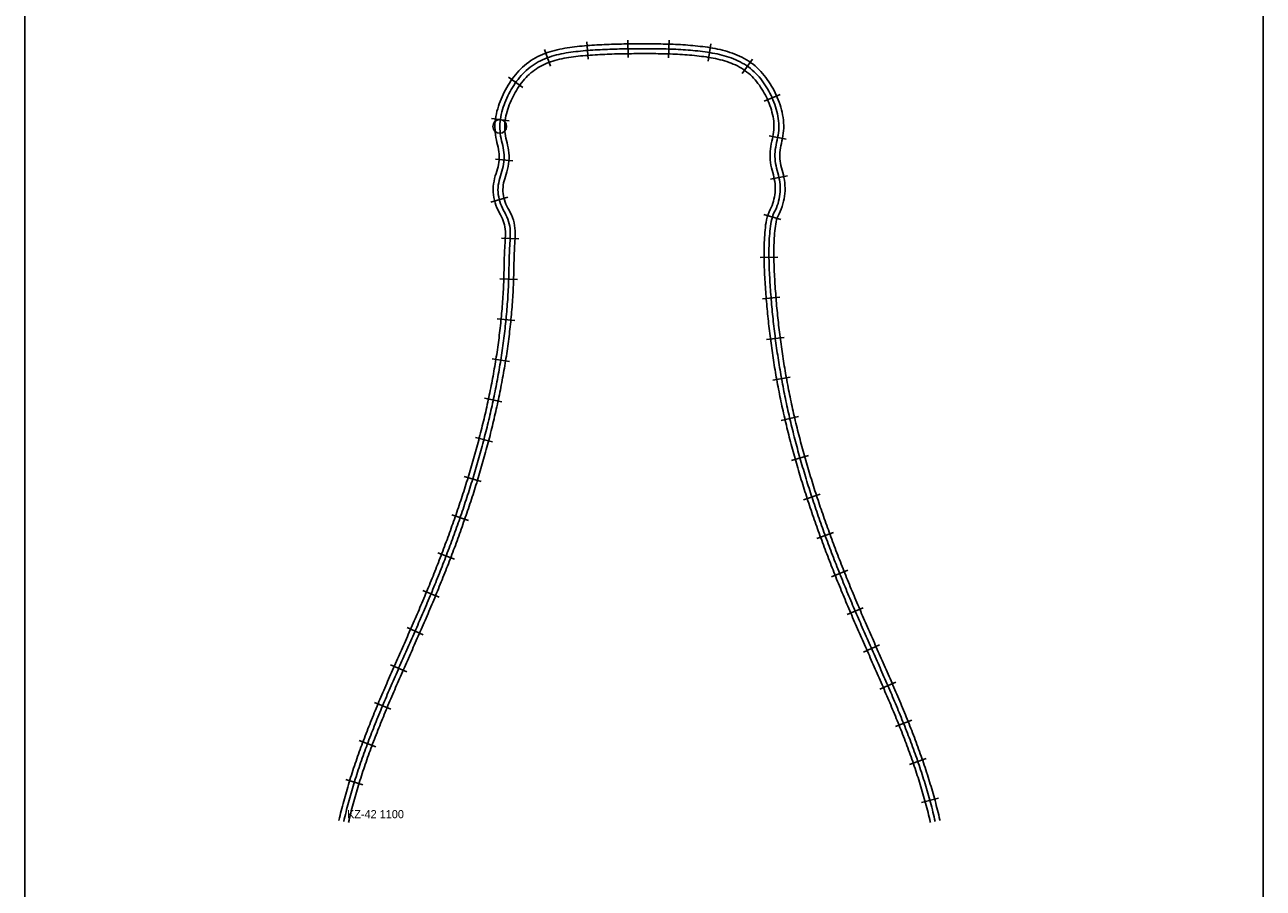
# Model space of a CAD drawing. Header units: millimetres. Extents: x 0 to 1548, y -121 to 1849.
# Tile 18 of 22: x 788 to 1548, y 911 to 1441. Entities that reach past the tile are written whole.
import ezdxf

# ---------------------------------------------------------------- set-up
doc = ezdxf.new("R2010")
doc.units = ezdxf.units.MM
for name, color, linetype in [('BEND_TIGHT', 4, 'Continuous'), ('CUT_25', 2, 'Continuous'), ('FRAME', 8, 'Continuous'), ('NEON_BOTTLE', 3, 'Continuous'), ('NOTES', 7, 'Continuous'), ('TUBE_6MM', 9, 'Continuous')]:
    doc.layers.add(name, color=color, linetype=linetype)

msp = doc.modelspace()

# ---------------------------------------------------------------- linework, layer by layer
at = {"layer": 'BEND_TIGHT'}
msp.add_circle((1079.49, 1379.05), 4.2, dxfattribs=at)
at = {"layer": 'CUT_25'}
for p, q in [((1133.69, 1420.25), (1132.83, 1431.02)), ((1158.3, 1421.27), (1158.17, 1432.07)), ((1183.05, 1421.14), (1183.41, 1431.93)), ((1207.28, 1419.06), (1208.97, 1429.72)), ((1110.56, 1416.09), (1106.93, 1426.25)), ((1228.34, 1411.55), (1234.54, 1420.4)), ((1093.73, 1402.92), (1084.94, 1409.2)), ((1241.65, 1394.47), (1251.65, 1398.56)), ((1085.17, 1382.49), (1074.46, 1383.88)), ((1244.73, 1373.23), (1255.32, 1371.11)), ((1087.55, 1357.94), (1076.79, 1358.95)), ((1245.53, 1346.58), (1256.13, 1348.62)), ((1084.43, 1335.53), (1074.09, 1332.43)), ((1241.61, 1325.01), (1251.96, 1321.93)), ((1091.29, 1310.1), (1080.5, 1310.44)), ((1239.28, 1298.59), (1250.08, 1298.7)), ((1090.35, 1285.12), (1079.56, 1285.46)), ((1240.62, 1273.25), (1251.38, 1274.12)), ((1088.69, 1259.81), (1077.94, 1260.89)), ((1243.24, 1248.12), (1253.95, 1249.52)), ((1085.42, 1234.72), (1074.75, 1236.41)), ((1247.1, 1223.16), (1257.73, 1225.07)), ((1080.78, 1209.87), (1070.21, 1212.11)), ((1252.22, 1198.41), (1262.74, 1200.87)), ((1074.94, 1185.3), (1064.5, 1188.04)), ((1258.53, 1173.96), (1268.92, 1176.9)), ((1068.06, 1161.05), (1057.73, 1164.19)), ((1265.86, 1149.85), (1276.13, 1153.19)), ((1060.25, 1137.09), (1050.05, 1140.61)), ((1274.09, 1126.04), (1284.24, 1129.74)), ((1051.64, 1113.43), (1041.55, 1117.29)), ((1283.07, 1102.53), (1293.1, 1106.54)), ((1042.34, 1090.08), (1032.36, 1094.2)), ((1292.66, 1079.31), (1302.59, 1083.55)), ((1032.47, 1066.98), (1022.58, 1071.31)), ((1302.67, 1056.33), (1312.55, 1060.69)), ((1022.39, 1044.1), (1012.5, 1048.44)), ((1312.69, 1033.48), (1322.61, 1037.75)), ((1012.54, 1021.22), (1002.58, 1025.39)), ((1322.27, 1010.54), (1332.3, 1014.55)), ((1003.39, 998.18), (993.27, 1001.97)), ((1330.93, 987.37), (1341.14, 990.89)), ((995.39, 974.84), (985.07, 978.02)), ((1338.23, 963.85), (1348.66, 966.67))]:
    msp.add_line(p, q, dxfattribs=at)
at = {"layer": 'FRAME'}
msp.add_lwpolyline([(788, 0), (1548, 0), (1548, 1848.69), (788, 1848.69), (788, 0)], dxfattribs=at)
at = {"layer": 'NEON_BOTTLE'}
msp.add_lwpolyline([(983.74, 952.29), (984.08, 953.75), (984.42, 955.21), (984.77, 956.67), (985.13, 958.13), (985.49, 959.58), (985.86, 961.04), (986.24, 962.49), (986.63, 963.94), (987.02, 965.39), (987.42, 966.83), (987.82, 968.28), (988.23, 969.72), (988.65, 971.16), (989.07, 972.6), (989.5, 974.04), (989.94, 975.47), (990.38, 976.9), (990.83, 978.34), (991.28, 979.77), (991.74, 981.19), (992.2, 982.62), (992.67, 984.05), (993.14, 985.47), (993.62, 986.89), (994.11, 988.31), (994.6, 989.73), (995.09, 991.14), (995.59, 992.56), (996.1, 993.97), (996.6, 995.38), (997.12, 996.79), (997.63, 998.2), (998.15, 999.61), (998.68, 1001.01), (999.21, 1002.42), (999.74, 1003.82), (1000.28, 1005.22), (1000.82, 1006.62), (1001.36, 1008.02), (1001.91, 1009.41), (1002.46, 1010.81), (1003.02, 1012.2), (1003.58, 1013.59), (1004.14, 1014.98), (1004.7, 1016.37), (1005.27, 1017.76), (1005.84, 1019.15), (1006.41, 1020.54), (1006.98, 1021.92), (1007.56, 1023.31), (1008.14, 1024.69), (1008.72, 1026.07), (1009.3, 1027.46), (1009.89, 1028.84), (1010.48, 1030.22), (1011.07, 1031.6), (1011.66, 1032.97), (1012.25, 1034.35), (1012.85, 1035.73), (1013.44, 1037.11), (1014.04, 1038.48), (1014.64, 1039.86), (1015.24, 1041.23), (1015.84, 1042.61), (1016.44, 1043.98), (1017.04, 1045.35), (1017.65, 1046.73), (1018.25, 1048.1), (1018.85, 1049.47), (1019.46, 1050.85), (1020.06, 1052.22), (1020.67, 1053.59), (1021.28, 1054.96), (1021.88, 1056.33), (1022.49, 1057.71), (1023.09, 1059.08), (1023.7, 1060.45), (1024.3, 1061.82), (1024.91, 1063.2), (1025.51, 1064.57), (1026.12, 1065.94), (1026.72, 1067.32), (1027.32, 1068.69), (1027.92, 1070.06), (1028.52, 1071.44), (1029.12, 1072.81), (1029.72, 1074.19), (1030.32, 1075.57), (1030.91, 1076.94), (1031.51, 1078.32), (1032.1, 1079.7), (1032.69, 1081.08), (1033.28, 1082.46), (1033.87, 1083.84), (1034.45, 1085.22), (1035.03, 1086.6), (1035.62, 1087.98), (1036.19, 1089.37), (1036.77, 1090.75), (1037.35, 1092.14), (1037.92, 1093.52), (1038.49, 1094.91), (1039.06, 1096.3), (1039.62, 1097.69), (1040.19, 1099.08), (1040.75, 1100.47), (1041.31, 1101.86), (1041.87, 1103.25), (1042.42, 1104.65), (1042.97, 1106.04), (1043.52, 1107.44), (1044.07, 1108.83), (1044.62, 1110.23), (1045.16, 1111.63), (1045.7, 1113.03), (1046.24, 1114.43), (1046.77, 1115.83), (1047.31, 1117.23), (1047.84, 1118.63), (1048.37, 1120.04), (1048.89, 1121.44), (1049.41, 1122.85), (1049.93, 1124.26), (1050.45, 1125.66), (1050.97, 1127.07), (1051.48, 1128.48), (1051.99, 1129.89), (1052.5, 1131.31), (1053, 1132.72), (1053.5, 1134.13), (1054, 1135.55), (1054.49, 1136.96), (1054.99, 1138.38), (1055.48, 1139.8), (1055.96, 1141.22), (1056.45, 1142.64), (1056.93, 1144.06), (1057.41, 1145.48), (1057.88, 1146.9), (1058.35, 1148.32), (1058.82, 1149.75), (1059.29, 1151.18), (1059.75, 1152.6), (1060.21, 1154.03), (1060.67, 1155.46), (1061.12, 1156.89), (1061.57, 1158.32), (1062.02, 1159.75), (1062.46, 1161.19), (1062.9, 1162.62), (1063.34, 1164.05), (1063.77, 1165.49), (1064.2, 1166.93), (1064.62, 1168.37), (1065.05, 1169.8), (1065.47, 1171.24), (1065.88, 1172.69), (1066.3, 1174.13), (1066.71, 1175.57), (1067.11, 1177.02), (1067.51, 1178.46), (1067.91, 1179.91), (1068.31, 1181.35), (1068.7, 1182.8), (1069.08, 1184.25), (1069.47, 1185.7), (1069.85, 1187.15), (1070.22, 1188.6), (1070.6, 1190.06), (1070.96, 1191.51), (1071.33, 1192.97), (1071.69, 1194.42), (1072.05, 1195.88), (1072.4, 1197.34), (1072.75, 1198.8), (1073.09, 1200.26), (1073.43, 1201.72), (1073.77, 1203.18), (1074.1, 1204.64), (1074.43, 1206.11), (1074.75, 1207.57), (1075.07, 1209.04), (1075.39, 1210.5), (1075.7, 1211.97), (1076.01, 1213.44), (1076.31, 1214.91), (1076.61, 1216.38), (1076.91, 1217.85), (1077.2, 1219.32), (1077.48, 1220.79), (1077.76, 1222.26), (1078.04, 1223.74), (1078.31, 1225.21), (1078.58, 1226.69), (1078.84, 1228.17), (1079.1, 1229.64), (1079.36, 1231.12), (1079.61, 1232.6), (1079.85, 1234.08), (1080.09, 1235.56), (1080.32, 1237.04), (1080.55, 1238.53), (1080.78, 1240.01), (1081, 1241.49), (1081.21, 1242.98), (1081.42, 1244.46), (1081.62, 1245.95), (1081.82, 1247.44), (1082.01, 1248.92), (1082.2, 1250.41), (1082.38, 1251.9), (1082.56, 1253.39), (1082.73, 1254.88), (1082.9, 1256.37), (1083.06, 1257.86), (1083.21, 1259.35), (1083.36, 1260.85), (1083.51, 1262.34), (1083.64, 1263.83), (1083.77, 1265.33), (1083.9, 1266.82), (1084.02, 1268.32), (1084.13, 1269.81), (1084.24, 1271.31), (1084.35, 1272.81), (1084.44, 1274.3), (1084.53, 1275.8), (1084.62, 1277.3), (1084.69, 1278.8), (1084.76, 1280.29), (1084.83, 1281.79), (1084.89, 1283.29), (1084.94, 1284.79), (1084.99, 1286.29), (1085.03, 1287.79), (1085.06, 1289.29), (1085.1, 1290.79), (1085.13, 1292.29), (1085.16, 1293.79), (1085.19, 1295.29), (1085.23, 1296.79), (1085.27, 1298.29), (1085.32, 1299.79), (1085.38, 1301.28), (1085.45, 1302.78), (1085.53, 1304.28), (1085.63, 1305.78), (1085.73, 1307.27), (1085.82, 1308.77), (1085.9, 1310.27), (1085.94, 1311.77), (1085.95, 1313.27), (1085.9, 1314.77), (1085.79, 1316.26), (1085.6, 1317.75), (1085.32, 1319.22), (1084.95, 1320.68), (1084.46, 1322.1), (1083.89, 1323.48), (1083.24, 1324.83), (1082.51, 1326.14), (1081.84, 1327.48), (1081.18, 1328.82), (1080.55, 1330.17), (1080.01, 1331.54), (1079.57, 1332.94), (1079.15, 1334.34), (1078.82, 1335.75), (1078.58, 1337.18), (1078.43, 1338.61), (1078.39, 1340.05), (1078.45, 1341.5), (1078.6, 1342.95), (1078.83, 1344.39), (1079.1, 1345.83), (1079.47, 1347.27), (1079.91, 1348.69), (1080.36, 1350.1), (1080.81, 1351.52), (1081.22, 1352.95), (1081.57, 1354.38), (1081.87, 1355.81), (1082.06, 1357.26), (1082.19, 1358.7), (1082.24, 1360.15), (1082.2, 1361.59), (1082.06, 1363.04), (1081.86, 1364.48), (1081.59, 1365.91), (1081.3, 1367.35), (1080.92, 1368.79), (1080.59, 1370.23), (1080.28, 1371.68), (1080.01, 1373.14), (1079.82, 1374.61), (1079.67, 1376.09), (1079.59, 1377.57), (1079.49, 1379.05), (1079.54, 1380.53), (1079.67, 1382.02), (1079.86, 1383.5), (1080.08, 1384.97), (1080.4, 1386.44), (1080.77, 1387.89), (1081.18, 1389.33), (1081.6, 1390.77), (1082.1, 1392.18), (1082.63, 1393.59), (1083.19, 1394.98), (1083.79, 1396.35), (1084.42, 1397.71), (1085.09, 1399.06), (1085.79, 1400.38), (1086.52, 1401.69), (1087.29, 1402.98), (1088.09, 1404.24), (1088.93, 1405.49), (1089.8, 1406.71), (1090.71, 1407.9), (1091.65, 1409.07), (1092.63, 1410.21), (1093.65, 1411.31), (1094.7, 1412.38), (1095.79, 1413.41), (1096.92, 1414.4), (1098.08, 1415.34), (1099.28, 1416.24), (1100.52, 1417.09), (1101.79, 1417.88), (1103.1, 1418.62), (1104.43, 1419.32), (1105.78, 1419.96), (1107.16, 1420.55), (1108.56, 1421.1), (1109.97, 1421.61), (1111.39, 1422.07), (1112.83, 1422.5), (1114.28, 1422.88), (1115.74, 1423.24), (1117.2, 1423.56), (1118.67, 1423.85), (1120.15, 1424.12), (1121.63, 1424.36), (1123.12, 1424.58), (1124.6, 1424.78), (1126.09, 1424.96), (1127.58, 1425.12), (1129.07, 1425.27), (1130.57, 1425.41), (1132.06, 1425.54), (1133.56, 1425.66), (1135.05, 1425.77), (1136.55, 1425.87), (1138.05, 1425.97), (1139.54, 1426.06), (1141.04, 1426.14), (1142.54, 1426.22), (1144.04, 1426.28), (1145.54, 1426.35), (1147.04, 1426.4), (1148.54, 1426.46), (1150.03, 1426.5), (1151.53, 1426.54), (1153.03, 1426.58), (1154.53, 1426.61), (1156.03, 1426.64), (1157.53, 1426.66), (1159.03, 1426.68), (1160.53, 1426.69), (1162.03, 1426.7), (1163.53, 1426.71), (1165.03, 1426.72), (1166.53, 1426.73), (1168.03, 1426.73), (1169.53, 1426.73), (1171.03, 1426.73), (1172.53, 1426.72), (1174.03, 1426.71), (1175.53, 1426.69), (1177.03, 1426.67), (1178.53, 1426.65), (1180.03, 1426.62), (1181.53, 1426.58), (1183.03, 1426.54), (1184.53, 1426.49), (1186.03, 1426.43), (1187.53, 1426.37), (1189.03, 1426.29), (1190.52, 1426.21), (1192.02, 1426.12), (1193.52, 1426.02), (1195.01, 1425.9), (1196.51, 1425.78), (1198, 1425.65), (1199.49, 1425.5), (1200.99, 1425.34), (1202.48, 1425.17), (1203.97, 1424.99), (1205.45, 1424.79), (1206.94, 1424.58), (1208.42, 1424.34), (1209.9, 1424.09), (1211.37, 1423.81), (1212.84, 1423.51), (1214.3, 1423.18), (1215.76, 1422.83), (1217.21, 1422.44), (1218.65, 1422.02), (1220.08, 1421.56), (1221.49, 1421.06), (1222.89, 1420.53), (1224.28, 1419.95), (1225.64, 1419.33), (1226.99, 1418.66), (1228.31, 1417.95), (1229.6, 1417.19), (1230.86, 1416.38), (1232.09, 1415.52), (1233.28, 1414.61), (1234.43, 1413.65), (1235.55, 1412.64), (1236.62, 1411.6), (1237.65, 1410.51), (1238.65, 1409.39), (1239.6, 1408.23), (1240.52, 1407.04), (1241.4, 1405.83), (1242.25, 1404.59), (1243.05, 1403.33), (1243.83, 1402.04), (1244.56, 1400.73), (1245.27, 1399.41), (1245.94, 1398.07), (1246.57, 1396.71), (1247.14, 1395.32), (1247.7, 1393.93), (1248.22, 1392.53), (1248.71, 1391.11), (1249.12, 1389.67), (1249.51, 1388.23), (1249.85, 1386.78), (1250.2, 1385.32), (1250.41, 1383.85), (1250.59, 1382.38), (1250.71, 1380.91), (1250.77, 1379.43), (1250.74, 1377.96), (1250.65, 1376.49), (1250.49, 1375.03), (1250.3, 1373.57), (1250.01, 1372.12), (1249.71, 1370.68), (1249.41, 1369.23), (1249.06, 1367.79), (1248.81, 1366.35), (1248.58, 1364.91), (1248.42, 1363.46), (1248.34, 1362.01), (1248.34, 1360.57), (1248.41, 1359.12), (1248.55, 1357.68), (1248.74, 1356.24), (1249.03, 1354.81), (1249.4, 1353.38), (1249.76, 1351.95), (1250.15, 1350.52), (1250.52, 1349.09), (1250.82, 1347.64), (1251.1, 1346.2), (1251.32, 1344.74), (1251.48, 1343.29), (1251.55, 1341.83), (1251.57, 1340.38), (1251.51, 1338.93), (1251.42, 1337.48), (1251.18, 1336.04), (1250.91, 1334.62), (1250.57, 1333.2), (1250.24, 1331.78), (1249.75, 1330.39), (1249.21, 1329.01), (1248.62, 1327.65), (1247.97, 1326.31), (1247.34, 1324.95), (1246.81, 1323.55), (1246.38, 1322.11), (1246.05, 1320.65), (1245.78, 1319.17), (1245.57, 1317.69), (1245.4, 1316.2), (1245.25, 1314.7), (1245.12, 1313.21), (1245.01, 1311.71), (1244.91, 1310.22), (1244.83, 1308.72), (1244.77, 1307.22), (1244.72, 1305.72), (1244.69, 1304.22), (1244.67, 1302.72), (1244.66, 1301.22), (1244.67, 1299.72), (1244.68, 1298.22), (1244.71, 1296.72), (1244.75, 1295.22), (1244.79, 1293.72), (1244.85, 1292.22), (1244.91, 1290.72), (1244.98, 1289.23), (1245.05, 1287.73), (1245.13, 1286.23), (1245.22, 1284.73), (1245.31, 1283.24), (1245.41, 1281.74), (1245.51, 1280.24), (1245.61, 1278.75), (1245.72, 1277.25), (1245.84, 1275.75), (1245.95, 1274.26), (1246.07, 1272.76), (1246.2, 1271.27), (1246.33, 1269.77), (1246.46, 1268.28), (1246.6, 1266.79), (1246.74, 1265.29), (1246.89, 1263.8), (1247.04, 1262.31), (1247.2, 1260.82), (1247.35, 1259.32), (1247.52, 1257.83), (1247.69, 1256.34), (1247.86, 1254.85), (1248.03, 1253.36), (1248.22, 1251.87), (1248.4, 1250.39), (1248.59, 1248.9), (1248.78, 1247.41), (1248.98, 1245.92), (1249.18, 1244.44), (1249.39, 1242.95), (1249.6, 1241.47), (1249.82, 1239.98), (1250.04, 1238.5), (1250.26, 1237.02), (1250.49, 1235.53), (1250.73, 1234.05), (1250.97, 1232.57), (1251.21, 1231.09), (1251.46, 1229.61), (1251.71, 1228.13), (1251.96, 1226.65), (1252.22, 1225.18), (1252.49, 1223.7), (1252.76, 1222.23), (1253.03, 1220.75), (1253.31, 1219.28), (1253.6, 1217.8), (1253.88, 1216.33), (1254.18, 1214.86), (1254.47, 1213.39), (1254.77, 1211.92), (1255.08, 1210.45), (1255.39, 1208.98), (1255.71, 1207.52), (1256.03, 1206.05), (1256.35, 1204.59), (1256.68, 1203.12), (1257.01, 1201.66), (1257.35, 1200.2), (1257.69, 1198.74), (1258.03, 1197.28), (1258.38, 1195.82), (1258.74, 1194.36), (1259.1, 1192.91), (1259.46, 1191.45), (1259.82, 1190), (1260.19, 1188.54), (1260.57, 1187.09), (1260.95, 1185.64), (1261.33, 1184.19), (1261.71, 1182.74), (1262.1, 1181.29), (1262.5, 1179.84), (1262.9, 1178.4), (1263.3, 1176.95), (1263.7, 1175.51), (1264.11, 1174.06), (1264.52, 1172.62), (1264.94, 1171.18), (1265.36, 1169.74), (1265.78, 1168.3), (1266.21, 1166.86), (1266.64, 1165.43), (1267.07, 1163.99), (1267.51, 1162.56), (1267.95, 1161.12), (1268.4, 1159.69), (1268.84, 1158.26), (1269.29, 1156.83), (1269.75, 1155.4), (1270.21, 1153.97), (1270.67, 1152.54), (1271.13, 1151.11), (1271.6, 1149.69), (1272.07, 1148.26), (1272.54, 1146.84), (1273.02, 1145.42), (1273.5, 1144), (1273.98, 1142.58), (1274.46, 1141.16), (1274.95, 1139.74), (1275.45, 1138.32), (1275.94, 1136.91), (1276.44, 1135.49), (1276.94, 1134.08), (1277.44, 1132.66), (1277.95, 1131.25), (1278.45, 1129.84), (1278.97, 1128.43), (1279.48, 1127.02), (1280, 1125.61), (1280.52, 1124.21), (1281.04, 1122.8), (1281.56, 1121.4), (1282.09, 1119.99), (1282.62, 1118.59), (1283.15, 1117.19), (1283.69, 1115.78), (1284.23, 1114.38), (1284.76, 1112.98), (1285.31, 1111.59), (1285.85, 1110.19), (1286.4, 1108.79), (1286.95, 1107.4), (1287.5, 1106), (1288.05, 1104.61), (1288.61, 1103.21), (1289.17, 1101.82), (1289.73, 1100.43), (1290.29, 1099.04), (1290.86, 1097.65), (1291.42, 1096.26), (1291.99, 1094.87), (1292.56, 1093.49), (1293.14, 1092.1), (1293.71, 1090.71), (1294.29, 1089.33), (1294.87, 1087.95), (1295.45, 1086.56), (1296.03, 1085.18), (1296.62, 1083.8), (1297.2, 1082.42), (1297.79, 1081.04), (1298.38, 1079.66), (1298.97, 1078.28), (1299.57, 1076.9), (1300.16, 1075.53), (1300.76, 1074.15), (1301.36, 1072.78), (1301.95, 1071.4), (1302.55, 1070.03), (1303.16, 1068.65), (1303.76, 1067.28), (1304.36, 1065.9), (1304.96, 1064.53), (1305.57, 1063.16), (1306.17, 1061.78), (1306.78, 1060.41), (1307.38, 1059.04), (1307.99, 1057.67), (1308.59, 1056.29), (1309.2, 1054.92), (1309.8, 1053.55), (1310.41, 1052.18), (1311.01, 1050.8), (1311.62, 1049.43), (1312.22, 1048.06), (1312.83, 1046.69), (1313.43, 1045.31), (1314.03, 1043.94), (1314.63, 1042.56), (1315.23, 1041.19), (1315.83, 1039.81), (1316.43, 1038.44), (1317.03, 1037.06), (1317.62, 1035.69), (1318.22, 1034.31), (1318.81, 1032.93), (1319.4, 1031.55), (1319.99, 1030.17), (1320.58, 1028.79), (1321.16, 1027.41), (1321.74, 1026.03), (1322.33, 1024.65), (1322.9, 1023.26), (1323.48, 1021.88), (1324.05, 1020.49), (1324.63, 1019.1), (1325.2, 1017.72), (1325.76, 1016.33), (1326.32, 1014.94), (1326.88, 1013.55), (1327.44, 1012.15), (1328, 1010.76), (1328.55, 1009.36), (1329.09, 1007.97), (1329.64, 1006.57), (1330.18, 1005.17), (1330.71, 1003.77), (1331.25, 1002.37), (1331.77, 1000.96), (1332.3, 999.56), (1332.82, 998.15), (1333.34, 996.74), (1333.85, 995.33), (1334.36, 993.92), (1334.86, 992.51), (1335.36, 991.09), (1335.85, 989.68), (1336.34, 988.26), (1336.82, 986.84), (1337.3, 985.42), (1337.78, 983.99), (1338.25, 982.57), (1338.71, 981.14), (1339.17, 979.72), (1339.62, 978.28), (1340.07, 976.85), (1340.51, 975.42), (1340.94, 973.98), (1341.37, 972.55), (1341.8, 971.11), (1342.21, 969.67), (1342.62, 968.22), (1343.03, 966.78), (1343.43, 965.33), (1343.82, 963.89), (1344.2, 962.44), (1344.58, 960.98), (1344.95, 959.53), (1345.31, 958.08), (1345.67, 956.62), (1346.02, 955.16), (1346.37, 953.7), (1346.69, 952.27)], dxfattribs=at)
at = {"layer": 'TUBE_6MM'}
for points in [[(980.82, 952.96), (981.15, 954.43), (981.5, 955.91), (981.85, 957.38), (982.22, 958.85), (982.58, 960.32), (982.96, 961.79), (983.34, 963.25), (983.73, 964.71), (984.12, 966.18), (984.53, 967.63), (984.93, 969.09), (985.35, 970.55), (985.77, 972), (986.2, 973.45), (986.63, 974.9), (987.07, 976.35), (987.51, 977.79), (987.96, 979.24), (988.42, 980.68), (988.88, 982.12), (989.35, 983.55), (989.82, 984.99), (990.3, 986.42), (990.78, 987.85), (991.27, 989.28), (991.76, 990.71), (992.26, 992.14), (992.76, 993.56), (993.27, 994.98), (993.78, 996.4), (994.3, 997.82), (994.82, 999.24), (995.34, 1000.65), (995.87, 1002.07), (996.4, 1003.48), (996.94, 1004.89), (997.48, 1006.3), (998.02, 1007.7), (998.57, 1009.11), (999.12, 1010.51), (999.67, 1011.91), (1000.23, 1013.31), (1000.79, 1014.71), (1001.35, 1016.11), (1001.92, 1017.5), (1002.49, 1018.9), (1003.06, 1020.29), (1003.63, 1021.68), (1004.21, 1023.07), (1004.79, 1024.46), (1005.37, 1025.85), (1005.96, 1027.24), (1006.54, 1028.63), (1007.13, 1030.01), (1007.72, 1031.39), (1008.31, 1032.78), (1008.9, 1034.16), (1009.5, 1035.54), (1010.09, 1036.92), (1010.69, 1038.3), (1011.29, 1039.68), (1011.89, 1041.06), (1012.49, 1042.43), (1013.09, 1043.81), (1013.69, 1045.19), (1014.3, 1046.56), (1014.9, 1047.94), (1015.5, 1049.31), (1016.11, 1050.68), (1016.71, 1052.06), (1017.32, 1053.43), (1017.93, 1054.8), (1018.53, 1056.17), (1019.14, 1057.55), (1019.74, 1058.92), (1020.35, 1060.29), (1020.95, 1061.66), (1021.56, 1063.03), (1022.16, 1064.41), (1022.77, 1065.78), (1023.37, 1067.15), (1023.97, 1068.52), (1024.58, 1069.89), (1025.18, 1071.27), (1025.78, 1072.64), (1026.37, 1074.01), (1026.97, 1075.38), (1027.57, 1076.76), (1028.16, 1078.13), (1028.75, 1079.51), (1029.34, 1080.88), (1029.93, 1082.26), (1030.52, 1083.63), (1031.11, 1085.01), (1031.69, 1086.39), (1032.27, 1087.76), (1032.85, 1089.14), (1033.43, 1090.52), (1034, 1091.9), (1034.57, 1093.28), (1035.15, 1094.67), (1035.71, 1096.05), (1036.28, 1097.43), (1036.84, 1098.82), (1037.41, 1100.2), (1037.97, 1101.59), (1038.52, 1102.98), (1039.08, 1104.37), (1039.63, 1105.75), (1040.18, 1107.14), (1040.73, 1108.53), (1041.28, 1109.93), (1041.82, 1111.32), (1042.36, 1112.71), (1042.9, 1114.11), (1043.44, 1115.5), (1043.97, 1116.9), (1044.5, 1118.3), (1045.03, 1119.69), (1045.56, 1121.09), (1046.08, 1122.49), (1046.6, 1123.89), (1047.12, 1125.29), (1047.64, 1126.7), (1048.15, 1128.1), (1048.66, 1129.5), (1049.17, 1130.91), (1049.67, 1132.32), (1050.17, 1133.72), (1050.67, 1135.13), (1051.17, 1136.54), (1051.66, 1137.95), (1052.15, 1139.36), (1052.64, 1140.77), (1053.13, 1142.19), (1053.61, 1143.6), (1054.09, 1145.02), (1054.56, 1146.43), (1055.03, 1147.85), (1055.5, 1149.27), (1055.97, 1150.68), (1056.43, 1152.1), (1056.9, 1153.52), (1057.35, 1154.95), (1057.81, 1156.37), (1058.26, 1157.79), (1058.71, 1159.22), (1059.15, 1160.64), (1059.59, 1162.07), (1060.03, 1163.5), (1060.46, 1164.92), (1060.9, 1166.35), (1061.32, 1167.78), (1061.75, 1169.22), (1062.17, 1170.65), (1062.59, 1172.08), (1063, 1173.51), (1063.41, 1174.95), (1063.82, 1176.39), (1064.22, 1177.82), (1064.62, 1179.26), (1065.02, 1180.7), (1065.41, 1182.14), (1065.8, 1183.58), (1066.18, 1185.02), (1066.57, 1186.46), (1066.94, 1187.91), (1067.32, 1189.35), (1067.69, 1190.8), (1068.05, 1192.24), (1068.42, 1193.69), (1068.78, 1195.14), (1069.13, 1196.59), (1069.48, 1198.04), (1069.83, 1199.49), (1070.17, 1200.94), (1070.51, 1202.39), (1070.84, 1203.85), (1071.18, 1205.3), (1071.5, 1206.76), (1071.82, 1208.21), (1072.14, 1209.67), (1072.46, 1211.13), (1072.77, 1212.59), (1073.07, 1214.05), (1073.37, 1215.51), (1073.67, 1216.97), (1073.96, 1218.43), (1074.25, 1219.89), (1074.54, 1221.36), (1074.82, 1222.82), (1075.09, 1224.29), (1075.36, 1225.75), (1075.63, 1227.22), (1075.89, 1228.69), (1076.15, 1230.16), (1076.4, 1231.62), (1076.65, 1233.09), (1076.89, 1234.56), (1077.13, 1236.04), (1077.36, 1237.51), (1077.59, 1238.98), (1077.81, 1240.45), (1078.03, 1241.93), (1078.24, 1243.4), (1078.45, 1244.88), (1078.65, 1246.35), (1078.85, 1247.83), (1079.04, 1249.3), (1079.22, 1250.78), (1079.4, 1252.26), (1079.58, 1253.74), (1079.75, 1255.22), (1079.92, 1256.7), (1080.07, 1258.18), (1080.23, 1259.66), (1080.38, 1261.14), (1080.52, 1262.62), (1080.65, 1264.1), (1080.79, 1265.59), (1080.91, 1267.07), (1081.03, 1268.55), (1081.14, 1270.04), (1081.25, 1271.52), (1081.35, 1273), (1081.45, 1274.49), (1081.54, 1275.97), (1081.62, 1277.46), (1081.7, 1278.95), (1081.77, 1280.43), (1081.83, 1281.92), (1081.89, 1283.4), (1081.94, 1284.89), (1081.99, 1286.38), (1082.03, 1287.87), (1082.06, 1289.36), (1082.1, 1290.85), (1082.13, 1292.35), (1082.16, 1293.85), (1082.19, 1295.36), (1082.23, 1296.87), (1082.27, 1298.38), (1082.32, 1299.9), (1082.38, 1301.41), (1082.46, 1302.94), (1082.54, 1304.46), (1082.63, 1305.97), (1082.73, 1307.47), (1082.82, 1308.94), (1082.9, 1310.39), (1082.94, 1311.82), (1082.95, 1313.23), (1082.91, 1314.61), (1082.81, 1315.96), (1082.64, 1317.28), (1082.4, 1318.57), (1082.07, 1319.82), (1081.66, 1321.04), (1081.15, 1322.25), (1080.57, 1323.46), (1079.86, 1324.75), (1079.15, 1326.15), (1078.47, 1327.54), (1077.79, 1329.02), (1077.17, 1330.59), (1076.68, 1332.15), (1076.22, 1333.7), (1075.84, 1335.35), (1075.58, 1337.04), (1075.43, 1338.75), (1075.41, 1340.46), (1075.51, 1342.16), (1075.7, 1343.81), (1075.97, 1345.42), (1076.31, 1347.04), (1076.75, 1348.62), (1077.21, 1350.11), (1077.66, 1351.53), (1078.08, 1352.9), (1078.45, 1354.25), (1078.75, 1355.57), (1078.98, 1356.88), (1079.13, 1358.21), (1079.22, 1359.54), (1079.22, 1360.84), (1079.13, 1362.15), (1078.97, 1363.5), (1078.74, 1364.87), (1078.47, 1366.23), (1078.12, 1367.63), (1077.77, 1369.13), (1077.44, 1370.66), (1077.13, 1372.23), (1076.9, 1373.84), (1076.72, 1375.44), (1076.61, 1377), (1076.51, 1378.62), (1076.53, 1380.33), (1076.65, 1381.98), (1076.84, 1383.58), (1077.08, 1385.18), (1077.41, 1386.79), (1077.79, 1388.36), (1078.21, 1389.86), (1078.66, 1391.38), (1079.17, 1392.9), (1079.72, 1394.38), (1080.31, 1395.84), (1080.93, 1397.29), (1081.58, 1398.72), (1082.28, 1400.14), (1083.01, 1401.54), (1083.77, 1402.91), (1084.57, 1404.28), (1085.41, 1405.62), (1086.29, 1406.93), (1087.2, 1408.23), (1088.16, 1409.5), (1089.15, 1410.74), (1090.18, 1411.96), (1091.26, 1413.14), (1092.38, 1414.29), (1093.54, 1415.4), (1094.74, 1416.48), (1095.99, 1417.51), (1097.28, 1418.49), (1098.61, 1419.42), (1099.98, 1420.29), (1101.38, 1421.1), (1102.81, 1421.85), (1104.26, 1422.55), (1105.72, 1423.2), (1107.21, 1423.79), (1108.7, 1424.34), (1110.21, 1424.84), (1111.72, 1425.29), (1113.24, 1425.71), (1114.76, 1426.09), (1116.29, 1426.43), (1117.81, 1426.74), (1119.34, 1427.02), (1120.87, 1427.27), (1122.4, 1427.5), (1123.92, 1427.71), (1125.44, 1427.9), (1126.97, 1428.07), (1128.49, 1428.23), (1130, 1428.37), (1131.52, 1428.5), (1133.03, 1428.62), (1134.54, 1428.74), (1136.05, 1428.85), (1137.56, 1428.94), (1139.07, 1429.04), (1140.58, 1429.12), (1142.1, 1429.2), (1143.61, 1429.27), (1145.12, 1429.33), (1146.63, 1429.39), (1148.14, 1429.44), (1149.65, 1429.49), (1151.16, 1429.53), (1152.67, 1429.57), (1154.18, 1429.6), (1155.68, 1429.63), (1157.19, 1429.65), (1158.7, 1429.67), (1160.21, 1429.69), (1161.71, 1429.7), (1163.22, 1429.71), (1164.72, 1429.72), (1166.23, 1429.73), (1167.73, 1429.73), (1169.24, 1429.73), (1170.74, 1429.73), (1172.25, 1429.72), (1173.76, 1429.71), (1175.27, 1429.7), (1176.78, 1429.68), (1178.29, 1429.65), (1179.8, 1429.62), (1181.31, 1429.59), (1182.82, 1429.55), (1184.34, 1429.5), (1185.85, 1429.44), (1187.37, 1429.38), (1188.88, 1429.3), (1190.4, 1429.22), (1191.91, 1429.13), (1193.43, 1429.03), (1194.95, 1428.92), (1196.46, 1428.79), (1197.98, 1428.66), (1199.5, 1428.51), (1201.01, 1428.36), (1202.53, 1428.19), (1204.05, 1428), (1205.56, 1427.8), (1207.08, 1427.59), (1208.6, 1427.35), (1210.13, 1427.09), (1211.65, 1426.81), (1213.17, 1426.51), (1214.69, 1426.17), (1216.21, 1425.81), (1217.72, 1425.41), (1219.23, 1424.97), (1220.73, 1424.5), (1222.23, 1423.98), (1223.71, 1423.43), (1225.19, 1422.82), (1226.64, 1422.17), (1228.09, 1421.47), (1229.5, 1420.71), (1230.9, 1419.9), (1232.26, 1419.04), (1233.6, 1418.12), (1234.9, 1417.15), (1236.15, 1416.12), (1237.37, 1415.04), (1238.53, 1413.92), (1239.65, 1412.76), (1240.72, 1411.57), (1241.75, 1410.34), (1242.73, 1409.09), (1243.67, 1407.81), (1244.57, 1406.5), (1245.44, 1405.17), (1246.26, 1403.82), (1247.04, 1402.44), (1247.79, 1401.05), (1248.5, 1399.65), (1249.19, 1398.19), (1249.8, 1396.73), (1250.38, 1395.3), (1250.94, 1393.82), (1251.47, 1392.3), (1251.93, 1390.76), (1252.34, 1389.24), (1252.7, 1387.74), (1253.08, 1386.16), (1253.34, 1384.52), (1253.54, 1382.93), (1253.68, 1381.32), (1253.76, 1379.67), (1253.74, 1378.01), (1253.65, 1376.38), (1253.49, 1374.78), (1253.27, 1373.16), (1252.96, 1371.58), (1252.65, 1370.09), (1252.33, 1368.57), (1251.99, 1367.17), (1251.76, 1365.81), (1251.55, 1364.43), (1251.41, 1363.09), (1251.34, 1361.76), (1251.35, 1360.43), (1251.43, 1359.07), (1251.57, 1357.71), (1251.77, 1356.39), (1252.05, 1355.09), (1252.42, 1353.69), (1252.79, 1352.24), (1253.18, 1350.77), (1253.56, 1349.23), (1253.87, 1347.67), (1254.15, 1346.09), (1254.37, 1344.47), (1254.5, 1342.82), (1254.56, 1341.18), (1254.54, 1339.56), (1254.45, 1337.9), (1254.25, 1336.22), (1253.96, 1334.6), (1253.62, 1333.06), (1253.25, 1331.48), (1252.74, 1329.85), (1252.16, 1328.32), (1251.53, 1326.84), (1250.88, 1325.42), (1250.27, 1324.14), (1249.78, 1322.93), (1249.39, 1321.69), (1249.07, 1320.41), (1248.81, 1319.08), (1248.6, 1317.7), (1248.43, 1316.28), (1248.28, 1314.83), (1248.14, 1313.38), (1248.03, 1311.92), (1247.93, 1310.46), (1247.85, 1308.99), (1247.79, 1307.52), (1247.74, 1306.06), (1247.7, 1304.58), (1247.68, 1303.11), (1247.67, 1301.64), (1247.67, 1300.16), (1247.68, 1298.68), (1247.7, 1297.2), (1247.74, 1295.72), (1247.78, 1294.24), (1247.83, 1292.76), (1247.89, 1291.27), (1247.95, 1289.79), (1248.03, 1288.3), (1248.11, 1286.82), (1248.19, 1285.33), (1248.28, 1283.84), (1248.38, 1282.36), (1248.47, 1280.87), (1248.58, 1279.38), (1248.68, 1277.89), (1248.8, 1276.4), (1248.91, 1274.92), (1249.03, 1273.43), (1249.15, 1271.94), (1249.28, 1270.46), (1249.41, 1268.97), (1249.55, 1267.49), (1249.69, 1266), (1249.83, 1264.52), (1249.98, 1263.03), (1250.14, 1261.55), (1250.29, 1260.07), (1250.45, 1258.58), (1250.62, 1257.1), (1250.79, 1255.62), (1250.96, 1254.14), (1251.14, 1252.66), (1251.32, 1251.18), (1251.51, 1249.7), (1251.7, 1248.22), (1251.9, 1246.74), (1252.1, 1245.26), (1252.3, 1243.79), (1252.51, 1242.31), (1252.73, 1240.84), (1252.94, 1239.36), (1253.17, 1237.89), (1253.39, 1236.41), (1253.62, 1234.94), (1253.86, 1233.47), (1254.1, 1232), (1254.34, 1230.52), (1254.59, 1229.05), (1254.85, 1227.59), (1255.1, 1226.12), (1255.37, 1224.65), (1255.63, 1223.18), (1255.9, 1221.72), (1256.18, 1220.25), (1256.46, 1218.79), (1256.75, 1217.32), (1257.04, 1215.86), (1257.33, 1214.4), (1257.63, 1212.94), (1257.93, 1211.48), (1258.24, 1210.02), (1258.55, 1208.56), (1258.87, 1207.11), (1259.19, 1205.65), (1259.51, 1204.2), (1259.84, 1202.74), (1260.18, 1201.29), (1260.51, 1199.84), (1260.86, 1198.38), (1261.2, 1196.93), (1261.55, 1195.48), (1261.91, 1194.04), (1262.27, 1192.59), (1262.63, 1191.14), (1263, 1189.7), (1263.37, 1188.25), (1263.74, 1186.81), (1264.12, 1185.36), (1264.5, 1183.92), (1264.89, 1182.48), (1265.28, 1181.04), (1265.68, 1179.6), (1266.07, 1178.16), (1266.48, 1176.73), (1266.88, 1175.29), (1267.29, 1173.85), (1267.7, 1172.42), (1268.12, 1170.99), (1268.54, 1169.56), (1268.96, 1168.12), (1269.39, 1166.69), (1269.82, 1165.26), (1270.26, 1163.84), (1270.69, 1162.41), (1271.13, 1160.98), (1271.58, 1159.56), (1272.03, 1158.13), (1272.48, 1156.71), (1272.93, 1155.29), (1273.39, 1153.87), (1273.85, 1152.45), (1274.32, 1151.03), (1274.78, 1149.61), (1275.25, 1148.19), (1275.73, 1146.78), (1276.2, 1145.36), (1276.68, 1143.95), (1277.17, 1142.53), (1277.65, 1141.12), (1278.14, 1139.71), (1278.63, 1138.3), (1279.13, 1136.89), (1279.62, 1135.48), (1280.12, 1134.07), (1280.63, 1132.66), (1281.13, 1131.26), (1281.64, 1129.85), (1282.15, 1128.45), (1282.67, 1127.05), (1283.18, 1125.64), (1283.7, 1124.24), (1284.23, 1122.84), (1284.75, 1121.44), (1285.28, 1120.04), (1285.81, 1118.65), (1286.34, 1117.25), (1286.87, 1115.85), (1287.41, 1114.46), (1287.95, 1113.07), (1288.49, 1111.67), (1289.04, 1110.28), (1289.58, 1108.89), (1290.13, 1107.5), (1290.68, 1106.11), (1291.24, 1104.72), (1291.79, 1103.33), (1292.35, 1101.94), (1292.91, 1100.56), (1293.47, 1099.17), (1294.04, 1097.79), (1294.61, 1096.4), (1295.17, 1095.02), (1295.75, 1093.64), (1296.32, 1092.26), (1296.89, 1090.88), (1297.47, 1089.5), (1298.05, 1088.12), (1298.63, 1086.74), (1299.21, 1085.36), (1299.8, 1083.98), (1300.38, 1082.61), (1300.97, 1081.23), (1301.56, 1079.86), (1302.15, 1078.48), (1302.75, 1077.11), (1303.34, 1075.73), (1303.94, 1074.36), (1304.54, 1072.99), (1305.13, 1071.61), (1305.73, 1070.24), (1306.34, 1068.87), (1306.94, 1067.5), (1307.54, 1066.12), (1308.14, 1064.75), (1308.75, 1063.38), (1309.35, 1062.01), (1309.96, 1060.64), (1310.56, 1059.27), (1311.17, 1057.89), (1311.77, 1056.52), (1312.38, 1055.15), (1312.98, 1053.78), (1313.59, 1052.4), (1314.19, 1051.03), (1314.8, 1049.65), (1315.4, 1048.28), (1316.01, 1046.91), (1316.61, 1045.53), (1317.21, 1044.15), (1317.81, 1042.78), (1318.41, 1041.4), (1319.01, 1040.02), (1319.61, 1038.64), (1320.21, 1037.27), (1320.8, 1035.88), (1321.4, 1034.5), (1321.99, 1033.12), (1322.58, 1031.74), (1323.17, 1030.36), (1323.76, 1028.97), (1324.34, 1027.58), (1324.93, 1026.2), (1325.51, 1024.81), (1326.09, 1023.42), (1326.67, 1022.03), (1327.24, 1020.64), (1327.81, 1019.24), (1328.38, 1017.85), (1328.95, 1016.45), (1329.51, 1015.06), (1330.07, 1013.66), (1330.63, 1012.26), (1331.18, 1010.86), (1331.73, 1009.45), (1332.28, 1008.05), (1332.82, 1006.64), (1333.36, 1005.24), (1333.9, 1003.83), (1334.43, 1002.42), (1334.96, 1001), (1335.49, 999.59), (1336.01, 998.17), (1336.52, 996.75), (1337.04, 995.33), (1337.54, 993.91), (1338.05, 992.49), (1338.55, 991.06), (1339.04, 989.64), (1339.53, 988.21), (1340.01, 986.78), (1340.49, 985.34), (1340.96, 983.91), (1341.43, 982.47), (1341.9, 981.03), (1342.35, 979.59), (1342.81, 978.15), (1343.25, 976.7), (1343.69, 975.26), (1344.13, 973.81), (1344.55, 972.36), (1344.98, 970.9), (1345.39, 969.45), (1345.8, 967.99), (1346.21, 966.53), (1346.6, 965.07), (1346.99, 963.61), (1347.38, 962.15), (1347.75, 960.68), (1348.12, 959.21), (1348.49, 957.74), (1348.84, 956.27), (1349.19, 954.79), (1349.53, 953.33), (1349.62, 952.95)], [(986.67, 951.62), (987, 953.07), (987.34, 954.52), (987.69, 955.96), (988.04, 957.41), (988.4, 958.85), (988.77, 960.29), (989.14, 961.72), (989.52, 963.16), (989.91, 964.6), (990.31, 966.03), (990.71, 967.46), (991.12, 968.89), (991.53, 970.32), (991.95, 971.75), (992.37, 973.17), (992.81, 974.59), (993.24, 976.02), (993.69, 977.44), (994.14, 978.86), (994.59, 980.27), (995.05, 981.69), (995.52, 983.1), (995.99, 984.52), (996.47, 985.93), (996.95, 987.34), (997.43, 988.74), (997.92, 990.15), (998.42, 991.56), (998.92, 992.96), (999.42, 994.36), (999.93, 995.76), (1000.45, 997.16), (1000.97, 998.56), (1001.49, 999.96), (1002.01, 1001.35), (1002.55, 1002.75), (1003.08, 1004.14), (1003.62, 1005.53), (1004.16, 1006.92), (1004.7, 1008.31), (1005.25, 1009.7), (1005.8, 1011.09), (1006.36, 1012.47), (1006.92, 1013.86), (1007.48, 1015.24), (1008.04, 1016.63), (1008.61, 1018.01), (1009.18, 1019.39), (1009.75, 1020.77), (1010.33, 1022.15), (1010.9, 1023.53), (1011.48, 1024.91), (1012.07, 1026.29), (1012.65, 1027.66), (1013.24, 1029.04), (1013.82, 1030.42), (1014.41, 1031.79), (1015.01, 1033.17), (1015.6, 1034.54), (1016.19, 1035.91), (1016.79, 1037.29), (1017.39, 1038.66), (1017.99, 1040.03), (1018.59, 1041.4), (1019.19, 1042.78), (1019.79, 1044.15), (1020.39, 1045.52), (1021, 1046.89), (1021.6, 1048.26), (1022.2, 1049.64), (1022.81, 1051.01), (1023.41, 1052.38), (1024.02, 1053.75), (1024.63, 1055.12), (1025.23, 1056.5), (1025.84, 1057.87), (1026.44, 1059.24), (1027.05, 1060.61), (1027.66, 1061.99), (1028.26, 1063.36), (1028.86, 1064.74), (1029.47, 1066.11), (1030.07, 1067.49), (1030.67, 1068.86), (1031.27, 1070.24), (1031.87, 1071.62), (1032.47, 1072.99), (1033.07, 1074.37), (1033.67, 1075.75), (1034.26, 1077.13), (1034.86, 1078.52), (1035.45, 1079.9), (1036.04, 1081.28), (1036.63, 1082.66), (1037.22, 1084.05), (1037.8, 1085.44), (1038.38, 1086.82), (1038.96, 1088.21), (1039.54, 1089.6), (1040.12, 1090.99), (1040.69, 1092.38), (1041.26, 1093.77), (1041.83, 1095.16), (1042.4, 1096.56), (1042.97, 1097.95), (1043.53, 1099.35), (1044.09, 1100.74), (1044.65, 1102.14), (1045.21, 1103.54), (1045.76, 1104.94), (1046.32, 1106.34), (1046.87, 1107.74), (1047.41, 1109.14), (1047.96, 1110.55), (1048.5, 1111.95), (1049.04, 1113.35), (1049.58, 1114.76), (1050.11, 1116.17), (1050.64, 1117.58), (1051.17, 1118.98), (1051.7, 1120.39), (1052.23, 1121.81), (1052.75, 1123.22), (1053.27, 1124.63), (1053.79, 1126.05), (1054.3, 1127.46), (1054.81, 1128.88), (1055.32, 1130.29), (1055.83, 1131.71), (1056.33, 1133.13), (1056.83, 1134.55), (1057.33, 1135.97), (1057.82, 1137.4), (1058.31, 1138.82), (1058.8, 1140.25), (1059.29, 1141.67), (1059.77, 1143.1), (1060.25, 1144.53), (1060.73, 1145.95), (1061.2, 1147.38), (1061.67, 1148.82), (1062.14, 1150.25), (1062.61, 1151.68), (1063.07, 1153.11), (1063.52, 1154.55), (1063.98, 1155.99), (1064.43, 1157.42), (1064.88, 1158.86), (1065.33, 1160.3), (1065.77, 1161.74), (1066.21, 1163.18), (1066.64, 1164.63), (1067.07, 1166.07), (1067.5, 1167.52), (1067.93, 1168.96), (1068.35, 1170.41), (1068.77, 1171.86), (1069.18, 1173.31), (1069.59, 1174.76), (1070, 1176.21), (1070.4, 1177.66), (1070.8, 1179.11), (1071.2, 1180.57), (1071.59, 1182.02), (1071.98, 1183.48), (1072.37, 1184.94), (1072.75, 1186.4), (1073.13, 1187.86), (1073.5, 1189.32), (1073.87, 1190.78), (1074.24, 1192.24), (1074.6, 1193.71), (1074.96, 1195.17), (1075.31, 1196.64), (1075.67, 1198.1), (1076.01, 1199.57), (1076.35, 1201.04), (1076.69, 1202.51), (1077.03, 1203.98), (1077.36, 1205.45), (1077.68, 1206.93), (1078.01, 1208.4), (1078.32, 1209.87), (1078.64, 1211.35), (1078.95, 1212.83), (1079.25, 1214.3), (1079.55, 1215.78), (1079.85, 1217.26), (1080.14, 1218.74), (1080.43, 1220.22), (1080.71, 1221.71), (1080.99, 1223.19), (1081.26, 1224.67), (1081.53, 1226.16), (1081.8, 1227.64), (1082.06, 1229.13), (1082.31, 1230.62), (1082.56, 1232.11), (1082.81, 1233.6), (1083.05, 1235.09), (1083.29, 1236.58), (1083.52, 1238.07), (1083.74, 1239.57), (1083.96, 1241.06), (1084.18, 1242.55), (1084.39, 1244.05), (1084.59, 1245.55), (1084.79, 1247.04), (1084.99, 1248.54), (1085.18, 1250.04), (1085.36, 1251.54), (1085.54, 1253.04), (1085.71, 1254.54), (1085.88, 1256.05), (1086.04, 1257.55), (1086.2, 1259.05), (1086.35, 1260.55), (1086.49, 1262.06), (1086.63, 1263.56), (1086.76, 1265.07), (1086.89, 1266.58), (1087.01, 1268.08), (1087.13, 1269.59), (1087.24, 1271.1), (1087.34, 1272.61), (1087.44, 1274.12), (1087.53, 1275.63), (1087.61, 1277.14), (1087.69, 1278.65), (1087.76, 1280.16), (1087.83, 1281.67), (1087.89, 1283.18), (1087.94, 1284.69), (1087.99, 1286.2), (1088.03, 1287.71), (1088.06, 1289.22), (1088.1, 1290.73), (1088.13, 1292.23), (1088.16, 1293.72), (1088.19, 1295.22), (1088.23, 1296.71), (1088.27, 1298.19), (1088.32, 1299.68), (1088.38, 1301.16), (1088.45, 1302.63), (1088.53, 1304.1), (1088.62, 1305.59), (1088.72, 1307.08), (1088.82, 1308.6), (1088.89, 1310.15), (1088.94, 1311.72), (1088.95, 1313.31), (1088.9, 1314.93), (1088.78, 1316.57), (1088.57, 1318.22), (1088.25, 1319.88), (1087.82, 1321.54), (1087.27, 1323.16), (1086.62, 1324.71), (1085.9, 1326.21), (1085.16, 1327.55), (1084.52, 1328.82), (1083.88, 1330.13), (1083.3, 1331.37), (1082.83, 1332.59), (1082.42, 1333.9), (1082.03, 1335.22), (1081.73, 1336.49), (1081.53, 1337.77), (1081.42, 1339.04), (1081.41, 1340.33), (1081.48, 1341.63), (1081.64, 1342.96), (1081.87, 1344.31), (1082.14, 1345.62), (1082.5, 1346.92), (1082.94, 1348.31), (1083.39, 1349.75), (1083.85, 1351.24), (1084.27, 1352.79), (1084.64, 1354.39), (1084.92, 1356.03), (1085.11, 1357.68), (1085.22, 1359.35), (1085.22, 1361.04), (1085.1, 1362.72), (1084.9, 1364.36), (1084.64, 1365.94), (1084.33, 1367.53), (1083.95, 1369.04), (1083.62, 1370.46), (1083.31, 1371.86), (1083.05, 1373.23), (1082.85, 1374.59), (1082.7, 1375.97), (1082.6, 1377.4), (1082.51, 1378.77), (1082.53, 1380.07), (1082.63, 1381.4), (1082.79, 1382.79), (1082.99, 1384.15), (1083.26, 1385.48), (1083.59, 1386.83), (1083.98, 1388.21), (1084.38, 1389.58), (1084.83, 1390.9), (1085.32, 1392.22), (1085.85, 1393.55), (1086.41, 1394.86), (1087.01, 1396.15), (1087.63, 1397.43), (1088.29, 1398.69), (1088.98, 1399.94), (1089.7, 1401.16), (1090.45, 1402.36), (1091.24, 1403.54), (1092.05, 1404.7), (1092.9, 1405.83), (1093.78, 1406.93), (1094.69, 1408), (1095.63, 1409.03), (1096.6, 1410.04), (1097.61, 1411), (1098.64, 1411.92), (1099.71, 1412.8), (1100.81, 1413.64), (1101.94, 1414.42), (1103.1, 1415.16), (1104.29, 1415.85), (1105.52, 1416.5), (1106.77, 1417.11), (1108.05, 1417.67), (1109.35, 1418.19), (1110.67, 1418.67), (1112.02, 1419.12), (1113.37, 1419.53), (1114.75, 1419.9), (1116.14, 1420.25), (1117.54, 1420.56), (1118.95, 1420.85), (1120.38, 1421.11), (1121.81, 1421.35), (1123.25, 1421.57), (1124.69, 1421.76), (1126.15, 1421.94), (1127.61, 1422.11), (1129.07, 1422.26), (1130.54, 1422.39), (1132.02, 1422.52), (1133.5, 1422.64), (1134.98, 1422.75), (1136.46, 1422.86), (1137.94, 1422.96), (1139.42, 1423.05), (1140.91, 1423.13), (1142.39, 1423.2), (1143.88, 1423.27), (1145.36, 1423.34), (1146.85, 1423.4), (1148.34, 1423.45), (1149.83, 1423.49), (1151.32, 1423.53), (1152.81, 1423.57), (1154.3, 1423.6), (1155.79, 1423.63), (1157.28, 1423.65), (1158.77, 1423.67), (1160.26, 1423.69), (1161.76, 1423.7), (1163.25, 1423.71), (1164.75, 1423.72), (1166.24, 1423.73), (1167.74, 1423.73), (1169.23, 1423.73), (1170.73, 1423.73), (1172.22, 1423.72), (1173.71, 1423.71), (1175.2, 1423.7), (1176.69, 1423.68), (1178.18, 1423.66), (1179.67, 1423.63), (1181.16, 1423.59), (1182.64, 1423.55), (1184.13, 1423.5), (1185.61, 1423.45), (1187.09, 1423.38), (1188.58, 1423.31), (1190.06, 1423.23), (1191.53, 1423.14), (1193.01, 1423.04), (1194.49, 1422.93), (1195.96, 1422.82), (1197.43, 1422.69), (1198.9, 1422.54), (1200.37, 1422.39), (1201.83, 1422.23), (1203.29, 1422.05), (1204.75, 1421.86), (1206.2, 1421.65), (1207.65, 1421.43), (1209.08, 1421.19), (1210.51, 1420.92), (1211.93, 1420.64), (1213.34, 1420.32), (1214.74, 1419.99), (1216.13, 1419.62), (1217.5, 1419.23), (1218.86, 1418.8), (1220.2, 1418.34), (1221.52, 1417.84), (1222.82, 1417.31), (1224.1, 1416.74), (1225.36, 1416.12), (1226.59, 1415.47), (1227.79, 1414.77), (1228.96, 1414.03), (1230.1, 1413.25), (1231.2, 1412.42), (1232.26, 1411.55), (1233.29, 1410.64), (1234.29, 1409.68), (1235.25, 1408.68), (1236.19, 1407.64), (1237.09, 1406.57), (1237.95, 1405.46), (1238.78, 1404.33), (1239.59, 1403.16), (1240.36, 1401.98), (1241.09, 1400.77), (1241.8, 1399.53), (1242.47, 1398.28), (1243.11, 1397.01), (1243.71, 1395.75), (1244.25, 1394.45), (1244.8, 1393.1), (1245.3, 1391.77), (1245.76, 1390.46), (1246.16, 1389.12), (1246.53, 1387.75), (1246.87, 1386.34), (1247.19, 1384.99), (1247.4, 1383.67), (1247.58, 1382.29), (1247.7, 1380.91), (1247.77, 1379.56), (1247.75, 1378.22), (1247.67, 1376.86), (1247.53, 1375.48), (1247.35, 1374.13), (1247.08, 1372.76), (1246.78, 1371.32), (1246.48, 1369.9), (1246.12, 1368.38), (1245.84, 1366.78), (1245.6, 1365.2), (1245.43, 1363.56), (1245.34, 1361.89), (1245.36, 1360.22), (1245.45, 1358.58), (1245.62, 1356.96), (1245.87, 1355.32), (1246.22, 1353.69), (1246.61, 1352.19), (1246.99, 1350.73), (1247.37, 1349.29), (1247.7, 1347.93), (1247.98, 1346.55), (1248.22, 1345.17), (1248.4, 1343.82), (1248.51, 1342.48), (1248.56, 1341.12), (1248.54, 1339.75), (1248.47, 1338.41), (1248.32, 1337.11), (1248.08, 1335.78), (1247.77, 1334.39), (1247.46, 1333.05), (1247.07, 1331.81), (1246.59, 1330.55), (1246.05, 1329.27), (1245.44, 1327.96), (1244.77, 1326.53), (1244.14, 1324.96), (1243.62, 1323.34), (1243.21, 1321.71), (1242.9, 1320.1), (1242.66, 1318.51), (1242.47, 1316.96), (1242.31, 1315.42), (1242.17, 1313.89), (1242.05, 1312.35), (1241.94, 1310.82), (1241.86, 1309.29), (1241.79, 1307.76), (1241.74, 1306.23), (1241.7, 1304.7), (1241.68, 1303.18), (1241.67, 1301.65), (1241.67, 1300.13), (1241.68, 1298.61), (1241.7, 1297.09), (1241.74, 1295.57), (1241.78, 1294.05), (1241.83, 1292.54), (1241.89, 1291.02), (1241.96, 1289.51), (1242.03, 1288), (1242.12, 1286.49), (1242.2, 1284.98), (1242.29, 1283.47), (1242.39, 1281.97), (1242.49, 1280.46), (1242.59, 1278.96), (1242.7, 1277.45), (1242.81, 1275.95), (1242.93, 1274.45), (1243.05, 1272.94), (1243.18, 1271.44), (1243.3, 1269.94), (1243.44, 1268.43), (1243.58, 1266.93), (1243.72, 1265.43), (1243.86, 1263.93), (1244.01, 1262.43), (1244.17, 1260.93), (1244.33, 1259.43), (1244.49, 1257.93), (1244.66, 1256.43), (1244.83, 1254.93), (1245.01, 1253.43), (1245.19, 1251.93), (1245.37, 1250.43), (1245.56, 1248.94), (1245.75, 1247.44), (1245.95, 1245.95), (1246.16, 1244.45), (1246.36, 1242.96), (1246.57, 1241.46), (1246.79, 1239.97), (1247.01, 1238.48), (1247.23, 1236.98), (1247.46, 1235.49), (1247.7, 1234), (1247.94, 1232.51), (1248.18, 1231.02), (1248.43, 1229.53), (1248.68, 1228.04), (1248.93, 1226.56), (1249.2, 1225.07), (1249.46, 1223.59), (1249.73, 1222.1), (1250.01, 1220.62), (1250.29, 1219.13), (1250.57, 1217.65), (1250.86, 1216.17), (1251.15, 1214.69), (1251.45, 1213.21), (1251.75, 1211.73), (1252.06, 1210.25), (1252.37, 1208.78), (1252.68, 1207.3), (1253, 1205.83), (1253.33, 1204.35), (1253.66, 1202.88), (1253.99, 1201.41), (1254.33, 1199.94), (1254.67, 1198.47), (1255.02, 1197), (1255.37, 1195.53), (1255.72, 1194.07), (1256.08, 1192.6), (1256.44, 1191.14), (1256.81, 1189.67), (1257.18, 1188.21), (1257.56, 1186.75), (1257.94, 1185.29), (1258.32, 1183.83), (1258.71, 1182.37), (1259.1, 1180.92), (1259.49, 1179.46), (1259.89, 1178.01), (1260.29, 1176.55), (1260.7, 1175.1), (1261.11, 1173.65), (1261.52, 1172.2), (1261.94, 1170.75), (1262.36, 1169.31), (1262.78, 1167.86), (1263.21, 1166.41), (1263.64, 1164.97), (1264.08, 1163.53), (1264.52, 1162.08), (1264.96, 1160.64), (1265.4, 1159.2), (1265.85, 1157.76), (1266.31, 1156.33), (1266.76, 1154.89), (1267.22, 1153.46), (1267.68, 1152.02), (1268.15, 1150.59), (1268.61, 1149.16), (1269.09, 1147.72), (1269.56, 1146.3), (1270.04, 1144.87), (1270.52, 1143.44), (1271, 1142.01), (1271.49, 1140.59), (1271.98, 1139.16), (1272.47, 1137.74), (1272.97, 1136.32), (1273.47, 1134.9), (1273.97, 1133.48), (1274.47, 1132.06), (1274.98, 1130.64), (1275.49, 1129.22), (1276, 1127.81), (1276.52, 1126.39), (1277.04, 1124.98), (1277.56, 1123.56), (1278.08, 1122.15), (1278.61, 1120.74), (1279.13, 1119.33), (1279.66, 1117.92), (1280.2, 1116.52), (1280.73, 1115.11), (1281.27, 1113.7), (1281.81, 1112.3), (1282.36, 1110.89), (1282.9, 1109.49), (1283.45, 1108.09), (1284, 1106.69), (1284.55, 1105.29), (1285.11, 1103.89), (1285.67, 1102.49), (1286.23, 1101.1), (1286.79, 1099.7), (1287.35, 1098.31), (1287.92, 1096.91), (1288.49, 1095.52), (1289.06, 1094.13), (1289.63, 1092.73), (1290.2, 1091.34), (1290.78, 1089.95), (1291.36, 1088.57), (1291.94, 1087.18), (1292.52, 1085.79), (1293.1, 1084.4), (1293.69, 1083.02), (1294.28, 1081.63), (1294.87, 1080.25), (1295.46, 1078.87), (1296.05, 1077.49), (1296.64, 1076.11), (1297.24, 1074.73), (1297.84, 1073.35), (1298.44, 1071.97), (1299.03, 1070.59), (1299.64, 1069.21), (1300.24, 1067.84), (1300.84, 1066.46), (1301.44, 1065.09), (1302.05, 1063.71), (1302.65, 1062.34), (1303.26, 1060.96), (1303.86, 1059.59), (1304.47, 1058.22), (1305.07, 1056.84), (1305.68, 1055.47), (1306.28, 1054.1), (1306.89, 1052.73), (1307.49, 1051.35), (1308.1, 1049.98), (1308.7, 1048.61), (1309.31, 1047.24), (1309.91, 1045.87), (1310.51, 1044.49), (1311.11, 1043.12), (1311.71, 1041.75), (1312.31, 1040.38), (1312.91, 1039), (1313.51, 1037.63), (1314.11, 1036.26), (1314.7, 1034.88), (1315.29, 1033.51), (1315.89, 1032.14), (1316.48, 1030.76), (1317.06, 1029.38), (1317.65, 1028.01), (1318.23, 1026.63), (1318.82, 1025.25), (1319.4, 1023.88), (1319.97, 1022.5), (1320.55, 1021.12), (1321.12, 1019.74), (1321.69, 1018.35), (1322.26, 1016.97), (1322.82, 1015.59), (1323.38, 1014.2), (1323.94, 1012.82), (1324.5, 1011.43), (1325.05, 1010.05), (1325.6, 1008.66), (1326.14, 1007.27), (1326.69, 1005.88), (1327.22, 1004.49), (1327.76, 1003.09), (1328.29, 1001.7), (1328.82, 1000.3), (1329.34, 998.91), (1329.86, 997.51), (1330.37, 996.11), (1330.88, 994.71), (1331.39, 993.31), (1331.89, 991.9), (1332.39, 990.5), (1332.88, 989.09), (1333.37, 987.68), (1333.85, 986.27), (1334.33, 984.86), (1334.8, 983.45), (1335.26, 982.04), (1335.72, 980.62), (1336.18, 979.2), (1336.63, 977.79), (1337.08, 976.37), (1337.52, 974.94), (1337.95, 973.52), (1338.38, 972.1), (1338.8, 970.67), (1339.21, 969.24), (1339.62, 967.81), (1340.02, 966.38), (1340.42, 964.95), (1340.81, 963.51), (1341.19, 962.08), (1341.57, 960.64), (1341.94, 959.2), (1342.3, 957.76), (1342.66, 956.32), (1343.01, 954.87), (1343.35, 953.43), (1343.68, 951.98), (1343.77, 951.6)]]:
    msp.add_lwpolyline(points, dxfattribs=at)

# ---------------------------------------------------------------- texts
at = {"layer": 'NOTES'}
msp.add_text('KZ-42 1100', height=5, dxfattribs=at).set_placement((985.74, 954.29))

doc.saveas('drawing.dxf')
